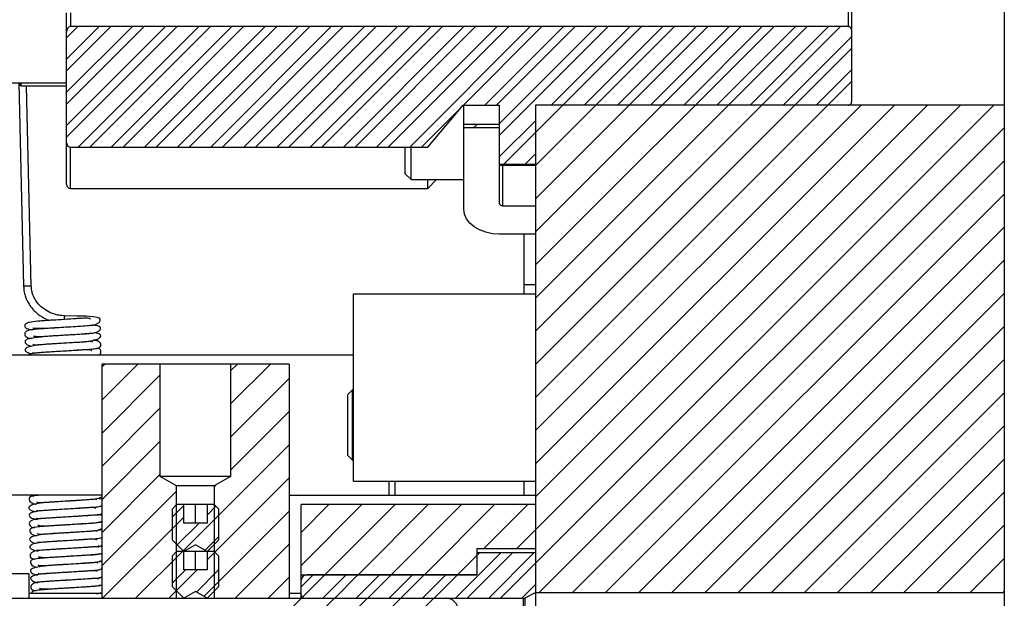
# Model space of a CAD drawing. Header units: inches. Extents: x 1694 to 2505, y -239 to -56.
# Tile 89 of 179: x 1782.13 to 1787.38, y -148.6 to -145.51. Entities that reach past the tile are written whole.
import ezdxf

# ---------------------------------------------------------------- set-up
doc = ezdxf.new("R2010")
doc.units = ezdxf.units.IN
doc.header["$LTSCALE"] = 0.5
doc.header["$MEASUREMENT"] = 0
doc.layers.add('SID-M-F', color=202, linetype='Continuous')
doc.layers.add('SID-M-S', color=105, linetype='Continuous')

msp = doc.modelspace()

# ---------------------------------------------------------------- linework, layer by layer
at = {"layer": 'SID-M-F', "linetype": 'Continuous'}
for p, q in [((1782.38474, -145.6081), (1782.44452, -145.54831)), ((1782.38474, -145.78487), (1782.62129, -145.54831)), ((1782.38474, -145.96165), (1782.79807, -145.54831)), ((1782.38474, -146.13843), (1782.97485, -145.54831)), ((1782.38474, -145.72237), (1782.55879, -145.54831)), ((1782.38474, -145.89915), (1782.73557, -145.54831)), ((1782.38474, -146.07593), (1782.91235, -145.54831)), ((1782.44618, -146.19126), (1783.08912, -145.54831)), ((1782.50868, -146.19126), (1783.15162, -145.54831)), ((1782.62295, -146.19126), (1783.2659, -145.54831)), ((1782.68545, -146.19126), (1783.3284, -145.54831)), ((1782.79973, -146.19126), (1783.44268, -145.54831)), ((1782.86223, -146.19126), (1783.50518, -145.54831)), ((1782.97651, -146.19126), (1783.61945, -145.54831)), ((1783.03901, -146.19126), (1783.68195, -145.54831)), ((1783.15329, -146.19126), (1783.79623, -145.54831)), ((1783.21579, -146.19126), (1783.85873, -145.54831)), ((1783.33006, -146.19126), (1783.97301, -145.54831)), ((1783.39256, -146.19126), (1784.03551, -145.54831)), ((1783.50684, -146.19126), (1784.14978, -145.54831)), ((1783.56934, -146.19126), (1784.21228, -145.54831)), ((1783.68362, -146.19126), (1784.32656, -145.54831)), ((1783.74612, -146.19126), (1784.38906, -145.54831)), ((1783.86039, -146.19126), (1784.50334, -145.54831)), ((1783.92289, -146.19126), (1784.56584, -145.54831)), ((1784.03717, -146.19126), (1784.68011, -145.54831)), ((1784.09967, -146.19126), (1784.74261, -145.54831)), ((1784.21395, -146.19126), (1784.85689, -145.54831)), ((1784.5003, -145.96741), (1784.91939, -145.54831)), ((1784.61457, -145.96741), (1785.03367, -145.54831)), ((1784.67707, -145.96741), (1785.09617, -145.54831)), ((1784.69174, -146.12952), (1785.27295, -145.54831)), ((1784.69174, -146.06702), (1785.21045, -145.54831)), ((1784.71558, -146.28246), (1785.44972, -145.54831)), ((1784.88474, -146.29008), (1785.6265, -145.54831)), ((1784.88474, -146.46685), (1785.80328, -145.54831)), ((1784.88474, -146.64363), (1785.98005, -145.54831)), ((1784.88474, -146.82041), (1786.15683, -145.54831)), ((1784.88474, -146.99718), (1786.33361, -145.54831)), ((1784.88474, -147.17396), (1786.51038, -145.54831)), ((1784.96813, -145.96741), (1785.38722, -145.54831)), ((1785.1449, -145.96741), (1785.564, -145.54831)), ((1785.32168, -145.96741), (1785.74078, -145.54831)), ((1785.49846, -145.96741), (1785.91755, -145.54831)), ((1785.67523, -145.96741), (1786.09433, -145.54831)), ((1785.85201, -145.96741), (1786.27111, -145.54831)), ((1786.02879, -145.96741), (1786.44788, -145.54831)), ((1786.20556, -145.96741), (1786.57224, -145.60074)), ((1784.88474, -147.35074), (1786.57224, -145.66324)), ((1786.38234, -145.96741), (1786.57224, -145.77751)), ((1784.88474, -147.52751), (1786.57224, -145.84001)), ((1784.27645, -146.19126), (1784.49163, -145.97608)), ((1784.69804, -148.5981), (1787.32872, -145.96741)), ((1784.78586, -148.3335), (1787.15195, -145.96741)), ((1784.88474, -147.70429), (1786.62162, -145.96741)), ((1784.88474, -147.88107), (1786.79839, -145.96741)), ((1784.88474, -148.05784), (1786.97517, -145.96741)), ((1786.56298, -145.96355), (1786.56656, -145.95997)), ((1784.69174, -146.2438), (1784.88474, -146.0508)), ((1784.55698, -146.0875), (1784.57382, -146.07067)), ((1784.90506, -148.56785), (1787.38474, -146.08817)), ((1784.82986, -146.28246), (1784.88474, -146.22758)), ((1785.08184, -148.56785), (1787.38474, -146.26495)), ((1785.25862, -148.56785), (1787.38474, -146.44173)), ((1785.43539, -148.56785), (1787.38474, -146.6185)), ((1785.61217, -148.56785), (1787.38474, -146.79528)), ((1785.78895, -148.56785), (1787.38474, -146.97206)), ((1785.96572, -148.56785), (1787.38474, -147.14883)), ((1782.57174, -147.36563), (1782.58828, -147.3491)), ((1782.57174, -147.54241), (1782.76506, -147.3491)), ((1783.25924, -147.38524), (1783.29539, -147.3491)), ((1783.25924, -147.56202), (1783.47216, -147.3491)), ((1786.1425, -148.56785), (1787.38474, -147.32561)), ((1782.57174, -147.71919), (1782.88424, -147.40669)), ((1783.25924, -147.73879), (1783.57174, -147.42629)), ((1786.31928, -148.56785), (1787.38474, -147.50239)), ((1782.57174, -147.89596), (1782.88424, -147.58346)), ((1783.25924, -147.91557), (1783.57174, -147.60307)), ((1786.49605, -148.56785), (1787.38474, -147.67916)), ((1782.57174, -148.07274), (1782.88424, -147.76024)), ((1783.00587, -148.34572), (1783.57174, -147.77985)), ((1786.67283, -148.56785), (1787.38474, -147.85594)), ((1782.57174, -148.24952), (1782.88424, -147.93702)), ((1783.13424, -148.39412), (1783.57174, -147.95662)), ((1783.17224, -148.00257), (1783.17992, -147.99489)), ((1782.57174, -148.42629), (1782.97124, -148.02679)), ((1786.84961, -148.56785), (1787.38474, -148.03272)), ((1782.94674, -148.16557), (1783.00924, -148.10307)), ((1783.13424, -148.15485), (1783.18112, -148.10797)), ((1783.63474, -148.24718), (1783.78282, -148.0991)), ((1783.63474, -148.42396), (1783.9596, -148.0991)), ((1783.76198, -148.4735), (1784.13638, -148.0991)), ((1783.93875, -148.4735), (1784.31315, -148.0991)), ((1784.11553, -148.4735), (1784.48993, -148.0991)), ((1784.29231, -148.4735), (1784.66671, -148.0991)), ((1784.60908, -148.3335), (1784.84348, -148.0991)), ((1783.11637, -148.58878), (1783.57174, -148.1334)), ((1782.57572, -148.5991), (1783.00924, -148.16557)), ((1782.97462, -148.31447), (1783.09157, -148.19752)), ((1787.02638, -148.56785), (1787.38474, -148.20949)), ((1783.12317, -148.3427), (1783.19674, -148.26912)), ((1783.28282, -148.5991), (1783.57174, -148.31018)), ((1782.75249, -148.5991), (1783.00249, -148.3491)), ((1784.45876, -148.5981), (1784.69995, -148.35691)), ((1784.46908, -148.4735), (1784.58567, -148.35691)), ((1784.52126, -148.5981), (1784.76245, -148.35691)), ((1784.63554, -148.5981), (1784.87672, -148.35691)), ((1787.20316, -148.56785), (1787.38474, -148.38627)), ((1782.92927, -148.5991), (1783.08084, -148.44752)), ((1782.94674, -148.51912), (1783.01834, -148.44752)), ((1783.07674, -148.5659), (1783.19674, -148.4459)), ((1783.63474, -148.53824), (1783.69888, -148.4741)), ((1783.64198, -148.59349), (1783.76138, -148.4741)), ((1783.75165, -148.5981), (1783.87565, -148.4741)), ((1783.81415, -148.5981), (1783.93815, -148.4741)), ((1783.92843, -148.5981), (1784.05243, -148.4741)), ((1783.99093, -148.5981), (1784.11493, -148.4741)), ((1784.10521, -148.5981), (1784.22921, -148.4741)), ((1784.16771, -148.5981), (1784.29171, -148.4741)), ((1784.28198, -148.5981), (1784.40598, -148.4741)), ((1784.34448, -148.5981), (1784.46848, -148.4741)), ((1783.4596, -148.5991), (1783.57174, -148.48695)), ((1784.81231, -148.5981), (1784.88474, -148.52567)), ((1787.37994, -148.56785), (1787.38474, -148.56305)), ((1782.57174, -149.66373), (1783.63638, -148.5991)), ((1782.57174, -149.84051), (1783.81315, -148.5991)), ((1782.57174, -150.01728), (1783.98993, -148.5991)), ((1782.57174, -150.19406), (1784.16671, -148.5991)), ((1783.59348, -149.3491), (1784.34348, -148.5991))]:
    msp.add_line(p, q, dxfattribs=at)
at = {"layer": 'SID-M-S'}
for p, q in [((1787.38474, -142.5991), (1787.38474, -150.5771)), ((1786.57224, -145.94273), (1786.57224, -143.75547)), ((1786.55224, -144.14988), (1786.55224, -145.54831)), ((1782.38474, -146.3916), (1782.38474, -145.47479)), ((1782.40474, -145.47479), (1782.40474, -145.54831)), ((1786.55224, -145.54831), (1782.40474, -145.54831)), ((1781.76624, -145.8491), (1782.38474, -145.8491)), ((1782.12922, -145.8491), (1782.15526, -146.9343)), ((1782.13474, -145.85685), (1782.13474, -145.8491)), ((1782.14261, -145.86472), (1782.14261, -145.8491)), ((1782.14261, -145.86472), (1782.38474, -145.86472)), ((1782.19625, -146.93331), (1782.1706, -145.86472)), ((1784.31124, -146.19126), (1784.49874, -145.96741)), ((1784.49874, -145.96741), (1784.69174, -145.96741)), ((1784.50274, -146.52246), (1784.50274, -145.96741)), ((1784.69174, -145.96741), (1784.69174, -146.4917)), ((1784.88474, -145.96741), (1784.88474, -150.5771)), ((1787.38474, -145.96741), (1784.88474, -145.96741)), ((1784.69174, -146.07067), (1784.50274, -146.07067)), ((1784.50274, -146.0875), (1784.69174, -146.0875)), ((1782.40474, -146.19126), (1784.31124, -146.19126)), ((1782.40474, -146.4116), (1782.40474, -146.19126)), ((1784.19024, -146.33385), (1784.19024, -146.19126)), ((1784.22149, -146.3651), (1784.22149, -146.19126)), ((1784.69174, -146.28246), (1784.88474, -146.28246)), ((1784.69174, -146.28698), (1784.88474, -146.28698)), ((1784.70924, -146.28698), (1784.70924, -146.50408)), ((1784.19024, -146.33385), (1784.22149, -146.3651)), ((1784.22149, -146.3651), (1784.50274, -146.3651)), ((1784.31124, -146.4116), (1784.35773, -146.3651)), ((1784.31124, -146.4116), (1784.31124, -146.3651)), ((1782.40474, -146.4116), (1784.31124, -146.4116)), ((1784.50637, -146.54854), (1784.50274, -146.52246)), ((1784.70924, -146.50408), (1784.88474, -146.50408)), ((1784.51712, -146.57361), (1784.50637, -146.54854)), ((1784.53459, -146.59671), (1784.51712, -146.57361)), ((1784.55809, -146.61696), (1784.53459, -146.59671)), ((1784.58673, -146.63358), (1784.55809, -146.61696)), ((1784.61941, -146.64593), (1784.58673, -146.63358)), ((1784.65486, -146.65354), (1784.61941, -146.64593)), ((1784.69174, -146.65611), (1784.65486, -146.65354)), ((1784.88474, -146.65611), (1784.69174, -146.65611)), ((1784.82474, -146.9741), (1784.82474, -146.65611)), ((1784.82474, -146.9241), (1784.88474, -146.9241)), ((1783.91474, -147.9741), (1783.91474, -146.9741)), ((1783.91474, -146.9741), (1784.88474, -146.9741)), ((1782.37362, -147.09137), (1782.3736, -147.09137)), ((1782.37377, -147.09158), (1782.37362, -147.09137)), ((1782.4398, -147.09275), (1782.37377, -147.09158)), ((1782.4914, -147.0944), (1782.4398, -147.09275)), ((1782.52712, -147.09677), (1782.4914, -147.0944)), ((1782.54867, -147.09992), (1782.52712, -147.09677)), ((1782.55933, -147.10376), (1782.54867, -147.09992)), ((1782.56347, -147.10929), (1782.55933, -147.10376)), ((1782.56354, -147.11756), (1782.56347, -147.10929)), ((1782.20532, -147.15498), (1782.21144, -147.15754)), ((1782.21144, -147.15754), (1782.24393, -147.1582)), ((1782.24393, -147.1582), (1782.28461, -147.15705)), ((1782.28461, -147.15705), (1782.32235, -147.15505)), ((1782.32235, -147.15505), (1782.35846, -147.15284)), ((1782.35846, -147.15284), (1782.40374, -147.1501)), ((1782.40374, -147.1501), (1782.45468, -147.1469)), ((1782.45468, -147.1469), (1782.50116, -147.14377)), ((1782.50116, -147.14377), (1782.53526, -147.13968)), ((1782.53526, -147.13968), (1782.55882, -147.12732)), ((1782.55882, -147.12732), (1782.56354, -147.11756)), ((1781.95974, -147.2991), (1783.91474, -147.2991)), ((1782.57174, -147.3491), (1782.57174, -148.5991)), ((1783.57174, -147.3491), (1782.57174, -147.3491)), ((1782.88424, -147.9491), (1782.88424, -147.3491)), ((1783.25924, -147.3491), (1783.25924, -147.9491)), ((1783.57174, -147.3491), (1783.57174, -148.5991)), ((1783.90974, -147.4866), (1783.88474, -147.5116)), ((1783.88474, -147.8366), (1783.88474, -147.5116)), ((1783.91474, -147.4866), (1783.90974, -147.4866)), ((1783.90974, -147.8616), (1783.90974, -147.4866)), ((1783.88474, -147.8366), (1783.90974, -147.8616)), ((1783.90974, -147.8616), (1783.91474, -147.8616)), ((1783.25924, -147.9491), (1782.88424, -147.9491)), ((1782.97124, -147.99933), (1782.88424, -147.9491)), ((1783.25924, -147.9491), (1783.17224, -147.99933)), ((1782.97124, -148.5991), (1782.97124, -147.99933)), ((1783.17224, -147.99933), (1782.97124, -147.99933)), ((1783.17224, -147.99933), (1783.17224, -148.5991)), ((1783.91474, -147.9741), (1784.88474, -147.9741)), ((1784.10474, -148.0491), (1784.10474, -147.9741)), ((1784.13474, -147.9741), (1784.13474, -148.0491)), ((1784.82474, -148.0491), (1784.82474, -147.9741)), ((1782.57174, -148.0491), (1781.95974, -148.0491)), ((1783.57174, -148.0491), (1784.82474, -148.0491)), ((1784.82474, -148.0491), (1784.88474, -148.0491)), ((1782.57174, -148.07019), (1782.54616, -148.06597)), ((1782.97124, -148.0991), (1782.94674, -148.1236)), ((1783.17224, -148.0991), (1782.97124, -148.0991)), ((1783.00924, -148.19752), (1783.00924, -148.0991)), ((1783.07174, -148.19752), (1783.07174, -148.0991)), ((1783.13424, -148.0991), (1783.13424, -148.19752)), ((1783.19674, -148.1236), (1783.17224, -148.0991)), ((1783.63474, -148.5991), (1783.63474, -148.0991)), ((1784.88474, -148.0991), (1783.63474, -148.0991)), ((1782.57174, -148.15681), (1782.54813, -148.15209)), ((1782.94674, -148.1236), (1782.94674, -148.2866)), ((1783.19674, -148.2866), (1783.19674, -148.1236)), ((1783.13424, -148.19752), (1783.00924, -148.19752)), ((1782.57174, -148.27699), (1782.56657, -148.27627)), ((1783.00924, -148.3491), (1782.94674, -148.2866)), ((1783.07174, -148.31301), (1783.00924, -148.3491)), ((1783.13424, -148.3491), (1783.07174, -148.31301)), ((1783.19674, -148.2866), (1783.13424, -148.3491)), ((1782.97124, -148.3491), (1782.94674, -148.3736)), ((1783.17224, -148.3491), (1782.97124, -148.3491)), ((1783.00924, -148.44752), (1783.00924, -148.3491)), ((1783.07174, -148.44752), (1783.07174, -148.3491)), ((1783.13424, -148.3491), (1783.13424, -148.44752)), ((1783.19674, -148.3736), (1783.17224, -148.3491)), ((1784.57224, -148.3335), (1784.57224, -148.4741)), ((1784.57224, -148.3335), (1784.88474, -148.3335)), ((1784.88474, -148.35691), (1784.57224, -148.35691)), ((1782.94674, -148.3736), (1782.94674, -148.5366)), ((1783.19674, -148.5366), (1783.19674, -148.3736)), ((1782.18316, -148.46917), (1782.07174, -148.46917)), ((1782.18316, -148.46917), (1782.18316, -148.5991)), ((1782.57174, -148.44439), (1782.56713, -148.44401)), ((1783.13424, -148.44752), (1783.00924, -148.44752)), ((1783.63474, -148.4735), (1784.57224, -148.4735)), ((1784.57224, -148.4741), (1783.66474, -148.4741)), ((1782.57174, -148.49176), (1782.55887, -148.48996)), ((1782.57174, -148.5741), (1782.18316, -148.5741)), ((1783.00924, -148.5991), (1782.94674, -148.5366)), ((1783.07174, -148.56301), (1783.00924, -148.5991)), ((1783.13424, -148.5991), (1783.07174, -148.56301)), ((1783.19674, -148.5366), (1783.13424, -148.5991)), ((1783.63474, -148.5741), (1783.57174, -148.5741)), ((1784.83065, -148.59589), (1784.88474, -148.5681)), ((1784.88474, -148.56785), (1787.38474, -148.56785)), ((1779.53424, -148.5991), (1784.40924, -148.5991)), ((1783.65474, -148.5981), (1784.82151, -148.5981)), ((1783.65474, -148.5991), (1783.65474, -148.5981)), ((1784.82151, -149.3501), (1784.82151, -148.5981)), ((1784.83065, -149.35231), (1784.83065, -148.59589))]:
    msp.add_line(p, q, dxfattribs=at)
for centre, radius, start, end in [((1782.14261, -145.85685), 0.00787, 180, 270), ((1782.40474, -146.3916), 0.02, 180, 270), ((1784.70705, -146.48861), 0.01562, 191.42175, 278.04947), ((1782.29264, -151.80231), 4.86995, 91.13414, 91.6165), ((1782.45358, -147.10742), 0.08158, 168.65418, 182.73143), ((1783.66474, -148.5041), 0.03, 90, 180), ((1783.65474, -148.5781), 0.02, 180, 270), ((1784.40924, -148.6616), 0.0625, 0, 90), ((1784.82151, -148.5781), 0.02, 270, 297.19296)]:
    msp.add_arc(centre, radius, start, end, dxfattribs=at)
for points, knots in [([(1782.40474, -145.54831), (1782.40395, -145.54835), (1782.40295, -145.5484), (1782.40006, -145.549), (1782.39626, -145.55078), (1782.39111, -145.55574), (1782.38642, -145.56436), (1782.38481, -145.57268), (1782.38474, -145.57777), (1782.38474, -145.57835)], [0, 0, 0, 0, 0.0595274, 0.0762032, 0.2234533, 0.3693717, 0.6134834, 0.9564136, 1, 1, 1, 1]), ([(1786.57224, -145.57835), (1786.5722, -145.577), (1786.57202, -145.57087), (1786.56972, -145.56215), (1786.5645, -145.55413), (1786.55939, -145.54992), (1786.55511, -145.54842), (1786.55274, -145.54833), (1786.55224, -145.54831)], [0, 0, 0, 0, 0.1024756, 0.4656067, 0.6659379, 0.8205333, 0.9615131, 1, 1, 1, 1]), ([(1786.55224, -145.96741), (1786.55334, -145.96734), (1786.55627, -145.96716), (1786.56089, -145.96531), (1786.56564, -145.96152), (1786.56956, -145.95584), (1786.57187, -145.94928), (1786.57213, -145.94467), (1786.57224, -145.94273)], [0, 0, 0, 0, 0.0939443, 0.2502529, 0.4161977, 0.6068876, 0.8337335, 1, 1, 1, 1]), ([(1782.38474, -146.16792), (1782.38474, -146.16842), (1782.38481, -146.17195), (1782.38629, -146.17844), (1782.39087, -146.18547), (1782.39692, -146.18984), (1782.40168, -146.19119), (1782.4043, -146.19125), (1782.40474, -146.19126)], [0, 0, 0, 0, 0.0439787, 0.3125991, 0.5750113, 0.7679081, 0.9615271, 1, 1, 1, 1]), ([(1782.15526, -146.9343), (1782.15602, -146.94477), (1782.15749, -146.96491), (1782.16716, -146.99833), (1782.18643, -147.03722), (1782.21978, -147.07453), (1782.25635, -147.10185), (1782.28395, -147.11252), (1782.29356, -147.11623)], [0, 0, 0, 0, 0.10870913, 0.20893511, 0.38536736, 0.64170984, 0.87527647, 1, 1, 1, 1]), ([(1782.37359, -147.09137), (1782.36367, -147.09077), (1782.34469, -147.08964), (1782.31474, -147.08211), (1782.28207, -147.06839), (1782.24882, -147.04533), (1782.22239, -147.01616), (1782.20623, -146.98521), (1782.19816, -146.95828), (1782.19689, -146.94178), (1782.19625, -146.93331)], [0, 0, 0, 0, 0.0927452, 0.177335, 0.3191348, 0.5056934, 0.7070996, 0.8447001, 0.9202791, 1, 1, 1, 1]), ([(1782.51396, -147.11), (1782.51199, -147.1083), (1782.50795, -147.1048), (1782.49384, -147.10411), (1782.4747, -147.10465), (1782.44991, -147.1063), (1782.41129, -147.10896), (1782.35882, -147.11217), (1782.30279, -147.11558), (1782.26048, -147.1184), (1782.22198, -147.12109), (1782.19098, -147.12475), (1782.16913, -147.13248), (1782.15873, -147.14094), (1782.16198, -147.15233), (1782.17782, -147.16261), (1782.1975, -147.16534), (1782.20208, -147.16597)], [0, 0, 0, 0, 0.0446009, 0.0917395, 0.1403721, 0.1904004, 0.2416313, 0.3449232, 0.4353483, 0.5088378, 0.5662511, 0.6731267, 0.7273619, 0.7921721, 0.8738551, 0.9706616, 1, 1, 1, 1]), ([(1782.53196, -147.14298), (1782.53203, -147.14283), (1782.53267, -147.14159), (1782.52741, -147.14272), (1782.51454, -147.14377), (1782.4885, -147.146), (1782.44855, -147.14875), (1782.39578, -147.1521), (1782.34451, -147.15522), (1782.29592, -147.15821), (1782.25023, -147.16134), (1782.2134, -147.16401), (1782.18516, -147.16763), (1782.16944, -147.17296), (1782.16157, -147.18205), (1782.16033, -147.19366), (1782.16654, -147.20328), (1782.17917, -147.21062), (1782.19092, -147.21144), (1782.19798, -147.21193)], [0, 0, 0, 0, 0.0059706, 0.05069, 0.0997396, 0.1509352, 0.2464252, 0.3326513, 0.4094618, 0.485446, 0.565523, 0.6496945, 0.7296674, 0.8007704, 0.8337197, 0.8676868, 0.9043821, 0.9425149, 1, 1, 1, 1]), ([(1782.20565, -147.19782), (1782.20914, -147.1991), (1782.21629, -147.20173), (1782.24073, -147.20225), (1782.27268, -147.2005), (1782.3107, -147.19792), (1782.35474, -147.19526), (1782.40583, -147.19215), (1782.45527, -147.18912), (1782.497, -147.18649), (1782.52891, -147.18351), (1782.55453, -147.17565), (1782.56851, -147.16192), (1782.56482, -147.15068), (1782.55017, -147.14416), (1782.53086, -147.14174), (1782.52461, -147.14096)], [0, 0, 0, 0, 0.0715427, 0.1466943, 0.2096808, 0.2682166, 0.3374064, 0.4175189, 0.5034046, 0.5816459, 0.6525594, 0.7168748, 0.7846104, 0.8649774, 0.9562782, 1, 1, 1, 1]), ([(1782.52307, -147.1877), (1782.5218, -147.18694), (1782.51905, -147.18526), (1782.50522, -147.18687), (1782.48346, -147.18861), (1782.44776, -147.19105), (1782.40211, -147.1939), (1782.35323, -147.19688), (1782.31104, -147.19944), (1782.26831, -147.20265), (1782.2225, -147.20743), (1782.18504, -147.21339), (1782.1649, -147.21983), (1782.16088, -147.22885), (1782.16573, -147.23831), (1782.17638, -147.24926), (1782.1889, -147.25198), (1782.19743, -147.25383)], [0, 0, 0, 0, 0.0410487, 0.0893364, 0.1428886, 0.1994011, 0.297265, 0.3736419, 0.4329041, 0.5033024, 0.5906206, 0.6936308, 0.7886855, 0.868756, 0.90321, 0.934083, 1, 1, 1, 1]), ([(1782.20466, -147.24267), (1782.20486, -147.24308), (1782.20587, -147.24506), (1782.21336, -147.2462), (1782.22911, -147.24583), (1782.25584, -147.24374), (1782.29197, -147.24132), (1782.34084, -147.23827), (1782.3982, -147.23476), (1782.45518, -147.23154), (1782.50514, -147.22805), (1782.54556, -147.21982), (1782.56774, -147.20577), (1782.56782, -147.19351), (1782.55489, -147.18592), (1782.53842, -147.18295), (1782.53148, -147.1817)], [0, 0, 0, 0, 0.0138211, 0.0675736, 0.121576, 0.1760542, 0.241437, 0.3209892, 0.413942, 0.507815, 0.5995922, 0.6909653, 0.7807534, 0.8655613, 0.9433615, 1, 1, 1, 1]), ([(1782.52198, -147.23238), (1782.52152, -147.23145), (1782.51944, -147.22727), (1782.50139, -147.22966), (1782.46011, -147.23231), (1782.40292, -147.23609), (1782.3459, -147.23948), (1782.29906, -147.24241), (1782.2607, -147.24489), (1782.22392, -147.24847), (1782.1903, -147.25459), (1782.16784, -147.26206), (1782.16036, -147.27279), (1782.16977, -147.28595), (1782.18842, -147.29156), (1782.19739, -147.29426)], [0, 0, 0, 0, 0.0220532, 0.0987267, 0.1899479, 0.293066, 0.3852213, 0.4603251, 0.5223664, 0.5920532, 0.6733151, 0.7609974, 0.8456486, 0.9257099, 1, 1, 1, 1]), ([(1782.20272, -147.28764), (1782.2051, -147.28843), (1782.2103, -147.29015), (1782.24299, -147.28662), (1782.2838, -147.28406), (1782.32877, -147.28119), (1782.37478, -147.2784), (1782.42175, -147.27559), (1782.46858, -147.27272), (1782.50983, -147.26976), (1782.53909, -147.2674), (1782.55846, -147.2632), (1782.56742, -147.25315), (1782.56856, -147.24336), (1782.56319, -147.23319), (1782.55202, -147.22612), (1782.53963, -147.22264), (1782.5288, -147.22192), (1782.52648, -147.22177)], [0, 0, 0, 0, 0.0704602, 0.1533347, 0.2326865, 0.3061584, 0.3750189, 0.4483709, 0.5280361, 0.6142527, 0.7019276, 0.7823531, 0.8206439, 0.8570348, 0.8903247, 0.9214437, 0.9831431, 1, 1, 1, 1]), ([(1782.55913, -147.2991), (1782.55948, -147.29891), (1782.56385, -147.29651), (1782.56812, -147.28874), (1782.56818, -147.27749), (1782.56271, -147.26972), (1782.55591, -147.26633), (1782.54585, -147.26545), (1782.54381, -147.26527)], [0, 0, 0, 0, 0.0155497, 0.1978911, 0.3647993, 0.5327623, 0.9051702, 1, 1, 1, 1]), ([(1782.51831, -147.27837), (1782.51497, -147.27619), (1782.5092, -147.27241), (1782.49043, -147.27266), (1782.46878, -147.27376), (1782.44191, -147.27564), (1782.40144, -147.27835), (1782.34942, -147.28145), (1782.29608, -147.28476), (1782.25728, -147.28739), (1782.22936, -147.28941), (1782.20627, -147.29207), (1782.18911, -147.29529), (1782.18267, -147.29818), (1782.18063, -147.2991)], [0, 0, 0, 0, 0.0924165, 0.1594075, 0.2287148, 0.3001596, 0.373436, 0.5179819, 0.6400566, 0.7372333, 0.8136437, 0.8884027, 0.9646699, 1, 1, 1, 1]), ([(1782.2402, -148.0491), (1782.23382, -148.04966), (1782.2125, -148.05153), (1782.19385, -148.05561), (1782.1851, -148.06085), (1782.18395, -148.07104), (1782.18839, -148.0828), (1782.19975, -148.09099), (1782.21131, -148.09544), (1782.21956, -148.09593), (1782.22197, -148.09607)], [0, 0, 0, 0, 0.1105328, 0.36903, 0.5819777, 0.6733113, 0.7620154, 0.8578502, 0.9585744, 1, 1, 1, 1]), ([(1782.1928, -148.0491), (1782.19366, -148.04973), (1782.19798, -148.05288), (1782.20442, -148.05311), (1782.20957, -148.0533)], [0, 0, 0, 0, 0.2003489, 1, 1, 1, 1]), ([(1782.22569, -148.08408), (1782.22619, -148.08481), (1782.22788, -148.08723), (1782.23847, -148.08849), (1782.25897, -148.08758), (1782.29014, -148.0852), (1782.32912, -148.08271), (1782.37854, -148.07967), (1782.43229, -148.07639), (1782.48358, -148.07352), (1782.52667, -148.07009), (1782.55855, -148.06499), (1782.56843, -148.0588), (1782.57174, -148.05673)], [0, 0, 0, 0, 0.03629012, 0.12170754, 0.20225448, 0.28131459, 0.37420777, 0.48227667, 0.60271862, 0.71998585, 0.83325099, 0.94418124, 1, 1, 1, 1]), ([(1782.54327, -148.07413), (1782.54276, -148.07306), (1782.54086, -148.06913), (1782.52049, -148.0723), (1782.47789, -148.07496), (1782.42088, -148.07866), (1782.36567, -148.08197), (1782.32037, -148.08477), (1782.281, -148.08741), (1782.24143, -148.09168), (1782.20674, -148.09829), (1782.18552, -148.10641), (1782.18107, -148.11764), (1782.19216, -148.13017), (1782.20842, -148.13434), (1782.21519, -148.13607)], [0, 0, 0, 0, 0.0286899, 0.1058509, 0.1993879, 0.3027665, 0.3915984, 0.4632288, 0.5266201, 0.6023821, 0.6923231, 0.7844301, 0.8694393, 0.94568, 1, 1, 1, 1]), ([(1782.22486, -148.12935), (1782.22721, -148.13034), (1782.23227, -148.13248), (1782.26282, -148.12912), (1782.30223, -148.12664), (1782.34778, -148.12371), (1782.39596, -148.12079), (1782.44513, -148.11787), (1782.49341, -148.11506), (1782.53503, -148.11147), (1782.5607, -148.11036), (1782.56951, -148.1059), (1782.57174, -148.10477)], [0, 0, 0, 0, 0.0901351, 0.194366, 0.2989024, 0.4008218, 0.5006708, 0.6052034, 0.7167032, 0.8358758, 0.9583262, 1, 1, 1, 1]), ([(1782.57174, -148.10954), (1782.57084, -148.10901), (1782.56921, -148.10807), (1782.56622, -148.10789), (1782.56488, -148.10781)], [0, 0, 0, 0, 0.55157884, 1, 1, 1, 1]), ([(1782.53965, -148.11983), (1782.53622, -148.11779), (1782.53054, -148.11442), (1782.51237, -148.11491), (1782.49221, -148.116), (1782.46689, -148.11778), (1782.42767, -148.12043), (1782.37573, -148.12354), (1782.32089, -148.12693), (1782.26874, -148.13039), (1782.22883, -148.13351), (1782.19883, -148.14144), (1782.18438, -148.1496), (1782.18366, -148.1613), (1782.19931, -148.17317), (1782.22137, -148.17669), (1782.22952, -148.178)], [0, 0, 0, 0, 0.0665714, 0.1103549, 0.1563697, 0.2045418, 0.2547128, 0.3565954, 0.4444017, 0.5154384, 0.6349724, 0.6991482, 0.7707444, 0.8535229, 0.945821, 1, 1, 1, 1]), ([(1782.55196, -148.15664), (1782.55219, -148.1559), (1782.55293, -148.15349), (1782.54416, -148.15482), (1782.52438, -148.15584), (1782.48762, -148.15864), (1782.43459, -148.16211), (1782.38012, -148.16548), (1782.32891, -148.1686), (1782.28274, -148.17166), (1782.2354, -148.17513), (1782.20412, -148.17868), (1782.18866, -148.1901), (1782.18435, -148.20089), (1782.18719, -148.21105), (1782.19653, -148.21968), (1782.20668, -148.22095), (1782.2127, -148.2217)], [0, 0, 0, 0, 0.0216649, 0.070422, 0.1226107, 0.2231282, 0.3171729, 0.4039491, 0.4868556, 0.5688948, 0.6501244, 0.7975945, 0.8311638, 0.8656031, 0.9031258, 0.9425384, 1, 1, 1, 1]), ([(1782.22269, -148.17222), (1782.2231, -148.17287), (1782.2239, -148.17414), (1782.23803, -148.17289), (1782.26073, -148.1713), (1782.29474, -148.16914), (1782.33583, -148.16666), (1782.37424, -148.16429), (1782.41376, -148.16192), (1782.45808, -148.15919), (1782.5029, -148.15641), (1782.53879, -148.15326), (1782.56239, -148.15266), (1782.57112, -148.14761), (1782.57174, -148.14725)], [0, 0, 0, 0, 0.07017, 0.1369672, 0.2043583, 0.3210177, 0.4133636, 0.4849774, 0.5654987, 0.6606384, 0.7704854, 0.8860395, 0.9917888, 1, 1, 1, 1]), ([(1782.5506, -148.19788), (1782.55049, -148.19733), (1782.55014, -148.19549), (1782.54222, -148.19675), (1782.52613, -148.19811), (1782.49612, -148.20041), (1782.45402, -148.20312), (1782.40456, -148.20617), (1782.36087, -148.20882), (1782.31824, -148.21151), (1782.27237, -148.21479), (1782.22985, -148.21835), (1782.20139, -148.2226), (1782.1906, -148.22796), (1782.18792, -148.23599), (1782.18967, -148.24733), (1782.19889, -148.25697), (1782.21174, -148.26324), (1782.22229, -148.26397), (1782.22714, -148.26431)], [0, 0, 0, 0, 0.018388, 0.0621858, 0.1103416, 0.161987, 0.2560227, 0.3347961, 0.3981224, 0.4612272, 0.5413619, 0.6390059, 0.7395133, 0.8230944, 0.8590053, 0.8927439, 0.9289759, 0.9673336, 1, 1, 1, 1]), ([(1782.23155, -148.20781), (1782.23261, -148.20876), (1782.23617, -148.21192), (1782.25774, -148.21246), (1782.28958, -148.2119), (1782.32748, -148.20935), (1782.36881, -148.20681), (1782.41736, -148.2039), (1782.46739, -148.20072), (1782.5112, -148.1982), (1782.54375, -148.1952), (1782.56443, -148.19313), (1782.57095, -148.18896), (1782.57174, -148.18845)], [0, 0, 0, 0, 0.052173, 0.1751768, 0.2789512, 0.3622603, 0.4528689, 0.5589933, 0.6799422, 0.7955271, 0.8976302, 0.9875414, 1, 1, 1, 1]), ([(1782.57174, -148.19701), (1782.5685, -148.19574), (1782.56408, -148.19402), (1782.55561, -148.1931), (1782.55337, -148.19285)], [0, 0, 0, 0, 0.73477714, 1, 1, 1, 1]), ([(1782.54806, -148.24224), (1782.54783, -148.24148), (1782.54665, -148.23754), (1782.53024, -148.24039), (1782.49125, -148.24277), (1782.43559, -148.24652), (1782.37946, -148.24986), (1782.33265, -148.25276), (1782.29257, -148.25534), (1782.25254, -148.25926), (1782.21571, -148.26574), (1782.19198, -148.27333), (1782.18437, -148.28451), (1782.19494, -148.29689), (1782.21073, -148.30461), (1782.22129, -148.30569), (1782.22188, -148.30575)], [0, 0, 0, 0, 0.0175043, 0.0909003, 0.1808339, 0.2834461, 0.3739227, 0.4473733, 0.5097227, 0.583321, 0.6714249, 0.7645501, 0.8501194, 0.9265472, 0.995939, 1, 1, 1, 1]), ([(1782.23043, -148.25216), (1782.23029, -148.25273), (1782.22953, -148.25571), (1782.24075, -148.25652), (1782.25885, -148.25641), (1782.2888, -148.25406), (1782.32601, -148.25165), (1782.37367, -148.2487), (1782.42707, -148.24542), (1782.47905, -148.24252), (1782.52336, -148.23928), (1782.55625, -148.23524), (1782.56782, -148.22931), (1782.57174, -148.2273)], [0, 0, 0, 0, 0.0209795, 0.1104455, 0.1945609, 0.2741081, 0.3655558, 0.4724803, 0.5938704, 0.7142717, 0.829804, 0.9422524, 1, 1, 1, 1]), ([(1782.57174, -148.23786), (1782.56775, -148.23624), (1782.56241, -148.23407), (1782.55511, -148.23346), (1782.55326, -148.23331)], [0, 0, 0, 0, 0.7472366, 1, 1, 1, 1]), ([(1782.5435, -148.28837), (1782.54116, -148.28656), (1782.5349, -148.28174), (1782.51102, -148.28365), (1782.48062, -148.28557), (1782.44287, -148.28823), (1782.39085, -148.29136), (1782.33436, -148.29481), (1782.29103, -148.29767), (1782.25878, -148.29994), (1782.23058, -148.30311), (1782.2063, -148.30882), (1782.19002, -148.31661), (1782.1865, -148.32782), (1782.20023, -148.34043), (1782.22312, -148.34481), (1782.23297, -148.34669)], [0, 0, 0, 0, 0.0521728, 0.1395747, 0.1869314, 0.2364328, 0.3389061, 0.4292378, 0.5028024, 0.562612, 0.6235005, 0.6881949, 0.759245, 0.8407896, 0.931511, 1, 1, 1, 1]), ([(1782.22642, -148.34084), (1782.22629, -148.34145), (1782.226, -148.34289), (1782.23616, -148.34199), (1782.25664, -148.34044), (1782.29013, -148.33819), (1782.33218, -148.33562), (1782.37134, -148.33321), (1782.41068, -148.33083), (1782.45425, -148.32817), (1782.49975, -148.32541), (1782.53722, -148.32212), (1782.56103, -148.32179), (1782.57082, -148.3177), (1782.57174, -148.31732)], [0, 0, 0, 0, 0.046304, 0.1106886, 0.1799167, 0.3028869, 0.402201, 0.4783663, 0.5580764, 0.6522693, 0.7610212, 0.8794437, 0.9886764, 1, 1, 1, 1]), ([(1782.2301, -148.29727), (1782.23144, -148.29843), (1782.23374, -148.30041), (1782.24581, -148.29952), (1782.26604, -148.29792), (1782.29786, -148.29563), (1782.34248, -148.29279), (1782.39069, -148.28984), (1782.44026, -148.2869), (1782.48946, -148.28409), (1782.5333, -148.28043), (1782.56066, -148.27901), (1782.5698, -148.27512), (1782.57174, -148.27429)], [0, 0, 0, 0, 0.071958, 0.1229879, 0.1766278, 0.2838084, 0.3894034, 0.4934501, 0.6009799, 0.7153121, 0.8373463, 0.9654812, 1, 1, 1, 1]), ([(1782.55559, -148.32546), (1782.55561, -148.32533), (1782.55602, -148.32321), (1782.55029, -148.32397), (1782.53421, -148.32394), (1782.5001, -148.32654), (1782.44813, -148.32997), (1782.39309, -148.33344), (1782.34082, -148.33661), (1782.29374, -148.33962), (1782.24436, -148.34347), (1782.20872, -148.34551), (1782.18926, -148.36209), (1782.18957, -148.37657), (1782.19759, -148.38697), (1782.20818, -148.38889), (1782.21486, -148.3901)], [0, 0, 0, 0, 0.003216, 0.0506569, 0.1023732, 0.2044363, 0.3008534, 0.390572, 0.4753464, 0.558367, 0.6397042, 0.7887547, 0.8563871, 0.8934317, 0.9328082, 1, 1, 1, 1]), ([(1782.55562, -148.36594), (1782.55564, -148.36574), (1782.55581, -148.36381), (1782.55048, -148.36495), (1782.53713, -148.36593), (1782.50926, -148.36832), (1782.46763, -148.37099), (1782.41708, -148.37415), (1782.3723, -148.37686), (1782.32944, -148.37953), (1782.28411, -148.38265), (1782.24033, -148.38622), (1782.20987, -148.38984), (1782.19629, -148.39523), (1782.19244, -148.40178), (1782.19201, -148.41161), (1782.19862, -148.42246), (1782.21086, -148.4305), (1782.2219, -148.43163), (1782.22758, -148.43221)], [0, 0, 0, 0, 0.0051454, 0.0480654, 0.0953121, 0.1468241, 0.2440251, 0.3262138, 0.3932033, 0.4556562, 0.5339666, 0.6290024, 0.7307904, 0.8167246, 0.8537489, 0.8878259, 0.9231641, 0.9604109, 1, 1, 1, 1]), ([(1782.23504, -148.37638), (1782.23544, -148.37696), (1782.23767, -148.38019), (1782.25688, -148.38053), (1782.28776, -148.38069), (1782.32519, -148.37827), (1782.36577, -148.37573), (1782.41274, -148.37286), (1782.46336, -148.36994), (1782.51946, -148.3655), (1782.5562, -148.36658), (1782.57098, -148.35901), (1782.57174, -148.35862)], [0, 0, 0, 0, 0.0282708, 0.1565837, 0.2678241, 0.3559366, 0.444812, 0.5494735, 0.6699729, 0.790572, 0.9891841, 1, 1, 1, 1]), ([(1782.57174, -148.3248), (1782.56789, -148.32332), (1782.56347, -148.32162), (1782.55385, -148.32069), (1782.55264, -148.32057)], [0, 0, 0, 0, 0.8740223, 1, 1, 1, 1]), ([(1782.57174, -148.36418), (1782.57094, -148.36386), (1782.56844, -148.36286), (1782.56345, -148.36233), (1782.56005, -148.36197)], [0, 0, 0, 0, 0.3207438, 1, 1, 1, 1]), ([(1782.55184, -148.41071), (1782.55029, -148.40951), (1782.54623, -148.40635), (1782.52326, -148.4094), (1782.4943, -148.41139), (1782.4579, -148.41387), (1782.41019, -148.41673), (1782.35879, -148.41989), (1782.31634, -148.42248), (1782.27628, -148.42558), (1782.23598, -148.43106), (1782.20512, -148.43798), (1782.18975, -148.44762), (1782.1919, -148.45959), (1782.20827, -148.47127), (1782.22428, -148.47364), (1782.23076, -148.4746)], [0, 0, 0, 0, 0.051295, 0.1339214, 0.1813389, 0.2325658, 0.3294591, 0.4095944, 0.4733731, 0.5403926, 0.6217094, 0.7153029, 0.8039245, 0.8835703, 0.9528965, 1, 1, 1, 1]), ([(1782.23305, -148.42127), (1782.23305, -148.42128), (1782.23364, -148.42341), (1782.2423, -148.42467), (1782.25927, -148.42511), (1782.28757, -148.42294), (1782.32336, -148.42056), (1782.36902, -148.41772), (1782.42184, -148.41447), (1782.47436, -148.41149), (1782.51995, -148.40838), (1782.55391, -148.40512), (1782.56712, -148.39955), (1782.57174, -148.3976)], [0, 0, 0, 0, 0.0007568, 0.0948533, 0.1830115, 0.2643778, 0.354426, 0.4602771, 0.5818294, 0.7058875, 0.8241755, 0.9385448, 1, 1, 1, 1]), ([(1782.57174, -148.40456), (1782.57125, -148.40431), (1782.5681, -148.40272), (1782.56319, -148.40247), (1782.55904, -148.40226)], [0, 0, 0, 0, 0.1562102, 1, 1, 1, 1]), ([(1782.54841, -148.45621), (1782.54792, -148.45558), (1782.54468, -148.4514), (1782.53126, -148.45138), (1782.5075, -148.45248), (1782.48372, -148.45417), (1782.45548, -148.45611), (1782.41453, -148.45871), (1782.36468, -148.46167), (1782.31489, -148.46484), (1782.27823, -148.46727), (1782.24817, -148.46985), (1782.22124, -148.47434), (1782.20073, -148.48111), (1782.19011, -148.49053), (1782.19601, -148.50254), (1782.21268, -148.51212), (1782.2294, -148.5143), (1782.23266, -148.51472)], [0, 0, 0, 0, 0.014845, 0.0979433, 0.1432845, 0.1909948, 0.2409422, 0.2929625, 0.3914688, 0.4731866, 0.5380829, 0.5982639, 0.6624334, 0.7312452, 0.8072678, 0.8904654, 0.9786601, 1, 1, 1, 1]), ([(1782.23381, -148.46592), (1782.23399, -148.46625), (1782.23536, -148.46877), (1782.2457, -148.4684), (1782.27746, -148.4658), (1782.3179, -148.46309), (1782.36438, -148.46018), (1782.41373, -148.45718), (1782.46402, -148.45433), (1782.51226, -148.45112), (1782.55033, -148.44833), (1782.56562, -148.44454), (1782.57174, -148.44302)], [0, 0, 0, 0, 0.0143966, 0.113047, 0.2211089, 0.3300565, 0.4384877, 0.5472216, 0.6614753, 0.7830035, 0.9130826, 1, 1, 1, 1]), ([(1782.55535, -148.49666), (1782.55517, -148.49577), (1782.55461, -148.49303), (1782.54483, -148.49338), (1782.52457, -148.49357), (1782.48727, -148.4961), (1782.43348, -148.49968), (1782.37845, -148.50305), (1782.32762, -148.50616), (1782.28311, -148.50923), (1782.24919, -148.51156), (1782.22115, -148.5154), (1782.20424, -148.52067), (1782.19473, -148.53097), (1782.19286, -148.54193), (1782.19961, -148.55565), (1782.21353, -148.55707), (1782.22333, -148.55807)], [0, 0, 0, 0, 0.0244234, 0.0747537, 0.1264762, 0.2263397, 0.32092, 0.4092189, 0.4938505, 0.5759067, 0.6553153, 0.7296495, 0.798812, 0.8324421, 0.8685284, 0.9073757, 1, 1, 1, 1]), ([(1782.22879, -148.51002), (1782.229, -148.51034), (1782.22961, -148.51123), (1782.23972, -148.51076), (1782.26754, -148.50842), (1782.31031, -148.5057), (1782.35153, -148.50317), (1782.3907, -148.50077), (1782.43159, -148.49829), (1782.47683, -148.49563), (1782.51991, -148.49226), (1782.55081, -148.49154), (1782.56628, -148.48747), (1782.57174, -148.48604)], [0, 0, 0, 0, 0.0343265, 0.0970223, 0.2318864, 0.3473873, 0.4395471, 0.5150024, 0.6018449, 0.7029814, 0.8185283, 0.9359752, 1, 1, 1, 1]), ([(1782.23973, -148.54464), (1782.24059, -148.5455), (1782.24386, -148.54876), (1782.26562, -148.54916), (1782.29824, -148.54881), (1782.33662, -148.54628), (1782.37788, -148.54372), (1782.42595, -148.54087), (1782.4758, -148.53759), (1782.52922, -148.53503), (1782.55587, -148.5303), (1782.57174, -148.52749)], [0, 0, 0, 0, 0.0471639, 0.1779949, 0.2886886, 0.3760019, 0.468296, 0.576606, 0.7006673, 0.8216594, 1, 1, 1, 1]), ([(1782.56, -148.53428), (1782.55938, -148.53375), (1782.55792, -148.53252), (1782.54665, -148.53407), (1782.52782, -148.53563), (1782.49655, -148.53787), (1782.45447, -148.54059), (1782.40588, -148.54357), (1782.36189, -148.54623), (1782.31816, -148.54901), (1782.27189, -148.55243), (1782.23269, -148.55543), (1782.20739, -148.5607), (1782.19761, -148.56443), (1782.19691, -148.57238), (1782.19676, -148.5741)], [0, 0, 0, 0, 0.03991712, 0.09321846, 0.15161281, 0.21136951, 0.31790896, 0.4073969, 0.4802691, 0.55955571, 0.65695751, 0.77247307, 0.88282257, 0.97467944, 1, 1, 1, 1]), ([(1782.54297, -148.5741), (1782.55153, -148.57326), (1782.56305, -148.57215), (1782.56997, -148.56885), (1782.57174, -148.56801)], [0, 0, 0, 0, 0.7436019, 1, 1, 1, 1]), ([(1782.57174, -148.53185), (1782.57082, -148.53154), (1782.56809, -148.53062), (1782.56297, -148.53013), (1782.55958, -148.52982)], [0, 0, 0, 0, 0.3395013, 1, 1, 1, 1]), ([(1782.57174, -148.57198), (1782.57101, -148.57169), (1782.56889, -148.57085), (1782.56582, -148.57069), (1782.56381, -148.57059)], [0, 0, 0, 0, 0.3465293, 1, 1, 1, 1])]:
    msp.add_open_spline(points, degree=3, knots=knots, dxfattribs=at)

doc.saveas('drawing.dxf')
